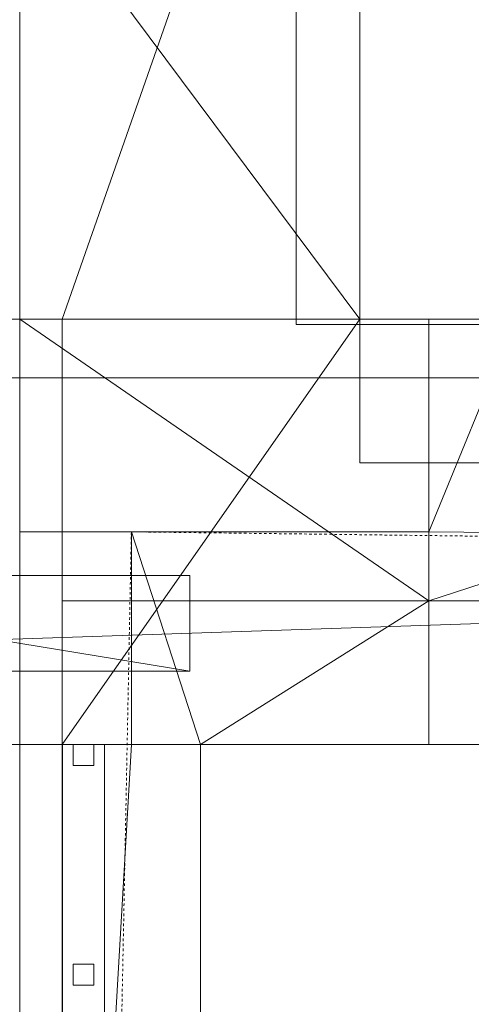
# Model space of a CAD drawing. Header units: inches. Extents: x 15 to 638, y -384 to 556.
# Tile 12 of 256: x 169 to 190, y -340 to -293. Entities that reach past the tile are written whole.
import ezdxf

# ---------------------------------------------------------------- set-up
doc = ezdxf.new("R2010")
doc.units = ezdxf.units.IN
doc.header["$MEASUREMENT"] = 0
doc.linetypes.add('Dash', pattern=[0.23622, 0.11811, -0.11811])
for name, color, linetype, lineweight in [('A-AREA', 32, 'Dash', 9), ('A-CLNG', 13, 'Continuous', 9), ('A-FLOR', 192, 'Continuous', 9), ('A-FLOR-HRAL', 11, 'Continuous', 9), ('A-ROOF', 132, 'Continuous', 9), ('A-WALL', 90, 'Continuous', 9)]:
    doc.layers.add(name, color=color, linetype=linetype, lineweight=lineweight)

# ---------------------------------------------------------------- blocks, each defined once
blk = doc.blocks.new('Railing - 25mm-3958464-_3D_')
at = {"layer": 'A-FLOR-HRAL'}
mesh = blk.add_polyface(dxfattribs=at)
corners = [(0.492, 0.492), (-0.492, 0.492), (-0.492, 0.492, 33.465), (0.492, 0.492, 33.465)]
mesh.append_faces([[corners[k] for k in face] for face in [(0, 1, 2, 3)]])
mesh = blk.add_polyface(dxfattribs=at)
corners = [(-0.492, 0.492), (-0.492, -0.492), (-0.492, -0.492, 33.465), (-0.492, 0.492, 33.465)]
mesh.append_faces([[corners[k] for k in face] for face in [(0, 1, 2, 3)]])
mesh = blk.add_polyface(dxfattribs=at)
corners = [(-0.492, 0.492, 33.465), (-0.492, -0.492, 33.465), (0.492, -0.492, 33.465), (0.492, 0.492, 33.465)]
mesh.append_faces([[corners[k] for k in face] for face in [(0, 1, 2, 3)]])
mesh = blk.add_polyface(dxfattribs=at)
corners = [(0.492, 0.492), (0.492, -0.492), (-0.492, -0.492), (-0.492, 0.492)]
mesh.append_faces([[corners[k] for k in face] for face in [(0, 1, 2, 3)]])
mesh = blk.add_polyface(dxfattribs=at)
corners = [(0.492, 0.492, 33.465), (0.492, -0.492, 33.465), (0.492, -0.492), (0.492, 0.492)]
mesh.append_faces([[corners[k] for k in face] for face in [(0, 1, 2, 3)]])
mesh = blk.add_polyface(dxfattribs=at)
corners = [(-0.492, -0.492), (0.492, -0.492), (0.492, -0.492, 33.465), (-0.492, -0.492, 33.465)]
mesh.append_faces([[corners[k] for k in face] for face in [(0, 1, 2, 3)]])
blk = doc.blocks.new('Railing - Railing-5510433-_3D_')
for p in [(171.75, -327.992, -0.068), (171.75, -338.327, -0.068)]:
    blk.add_blockref('Railing - 25mm-3958464-_3D_', p)
blk = doc.blocks.new('Top Rail Type - Top Rail_Internal_-5510588-_3D_')
at = {"layer": 'A-FLOR-HRAL'}
mesh = blk.add_polyface(dxfattribs=at)
corners = [(172.734, -327.5, 33.396), (170.766, -327.5, 33.396), (170.766, -327.5, 35.365), (172.734, -327.5, 35.365)]
mesh.append_faces([[corners[k] for k in face] for face in [(0, 1, 2, 3)]])
mesh = blk.add_polyface(dxfattribs=at)
corners = [(172.734, -327.5, 33.396), (172.734, -383.484, 33.396), (170.766, -383.484, 33.396), (170.766, -327.5, 33.396)]
mesh.append_faces([[corners[k] for k in face] for face in [(0, 1, 2, 3)]])
mesh = blk.add_polyface(dxfattribs=at)
corners = [(170.766, -327.5, 33.396), (170.766, -383.484, 33.396), (170.766, -383.484, 35.365), (170.766, -327.5, 35.365)]
mesh.append_faces([[corners[k] for k in face] for face in [(0, 1, 2, 3)]])
mesh = blk.add_polyface(dxfattribs=at)
corners = [(170.766, -327.5, 35.365), (170.766, -383.484, 35.365), (172.734, -383.484, 35.365), (172.734, -327.5, 35.365)]
mesh.append_faces([[corners[k] for k in face] for face in [(0, 1, 2, 3)]])
mesh = blk.add_polyface(dxfattribs=at)
corners = [(172.734, -327.5, 35.365), (172.734, -383.484, 35.365), (172.734, -383.484, 33.396), (172.734, -327.5, 33.396)]
mesh.append_faces([[corners[k] for k in face] for face in [(0, 1, 2, 3)]])

msp = doc.modelspace()

# ---------------------------------------------------------------- linework, layer by layer
at = {"layer": 'A-AREA'}
for p, q in [((174, -317.5), (172.734, -381.516)), ((434.75, -320.75), (174, -317.5))]:
    msp.add_line(p, q, dxfattribs=at)

# ---------------------------------------------------------------- block references
at = {"layer": 'A-FLOR-HRAL'}
for name in ['Top Rail Type - Top Rail_Internal_-5510588-_3D_', 'Railing - Railing-5510433-_3D_']:
    msp.add_blockref(name, (0, 0), dxfattribs=at)

# ---------------------------------------------------------------- meshes
at = {"layer": 'A-CLNG'}
mesh = msp.add_polyface(dxfattribs=at)
corners = [(614.75, -43.57, 149.5), (177, -43.57, 149.5), (177, -168, 149.5), (181.75, -168, 149.5), (181.75, -307.75, 149.5), (614.75, -307.75, 149.5)]
mesh.append_faces([[corners[k] for k in face] for face in [(5, 3, 4)]], dxfattribs={"vtx0": -1})
mesh.append_faces([[corners[k] for k in face] for face in [(3, 5, 0, 1)]], dxfattribs={"vtx0": -1, "vtx3": -1})
mesh.append_faces([[corners[k] for k in face] for face in [(2, 3, 1)]], dxfattribs={"vtx1": -1})
mesh = msp.add_polyface(dxfattribs=at)
corners = [(614.75, -43.57, 149), (614.75, -307.75, 149), (181.75, -307.75, 149), (181.75, -168, 149), (177, -168, 149), (177, -43.57, 149)]
mesh.append_faces([[corners[k] for k in face] for face in [(3, 1, 2)]], dxfattribs={"vtx0": -1})
mesh.append_faces([[corners[k] for k in face] for face in [(0, 1, 3, 5)]], dxfattribs={"vtx1": -1, "vtx2": -1})
mesh.append_faces([[corners[k] for k in face] for face in [(3, 4, 5)]], dxfattribs={"vtx2": -1})
mesh = msp.add_polyface(dxfattribs=at)
corners = [(181.75, -168, 149.5), (181.75, -168, 149), (181.75, -307.75, 149), (181.75, -307.75, 149.5)]
mesh.append_faces([[corners[k] for k in face] for face in [(0, 1, 2, 3)]])
mesh = msp.add_polyface(dxfattribs=at)
corners = [(33.492, -286.05, 74.5), (33.492, -369.125, 74.5), (168.75, -369.125, 74.5), (168.75, -286.05, 74.5), (46.742, -322.588, 74.5), (56.742, -322.588, 74.5), (56.742, -332.588, 74.5), (46.742, -332.588, 74.5), (145.492, -322.588, 74.5), (155.492, -322.588, 74.5), (155.492, -332.588, 74.5), (145.492, -332.588, 74.5)]
mesh.append_faces([[corners[k] for k in face] for face in [(3, 9, 10, 2), (8, 5, 6, 11), (2, 10, 11, 1)]], dxfattribs={"vtx0": -1, "vtx2": -1})
mesh.append_faces([[corners[k] for k in face] for face in [(0, 4, 5, 8)]], dxfattribs={"vtx0": -1, "vtx2": -1, "vtx3": -1})
mesh.append_faces([[corners[k] for k in face] for face in [(6, 7, 1, 11)]], dxfattribs={"vtx1": -1, "vtx2": -1, "vtx3": -1})
mesh.append_faces([[corners[k] for k in face] for face in [(7, 4, 0, 1), (8, 9, 3, 0)]], dxfattribs={"vtx1": -1, "vtx3": -1})
mesh = msp.add_polyface(dxfattribs=at)
corners = [(33.492, -369.125, 74), (33.492, -286.05, 74), (168.75, -286.05, 74), (168.75, -369.125, 74), (56.742, -322.588, 74), (46.742, -322.588, 74), (46.742, -332.588, 74), (56.742, -332.588, 74), (155.492, -322.588, 74), (145.492, -322.588, 74), (145.492, -332.588, 74), (155.492, -332.588, 74)]
mesh.append_faces([[corners[k] for k in face] for face in [(3, 11, 8, 2), (2, 8, 9, 1)]], dxfattribs={"vtx0": -1, "vtx2": -1})
mesh.append_faces([[corners[k] for k in face] for face in [(0, 6, 7, 10)]], dxfattribs={"vtx0": -1, "vtx2": -1, "vtx3": -1})
mesh.append_faces([[corners[k] for k in face] for face in [(4, 5, 1, 9)]], dxfattribs={"vtx1": -1, "vtx2": -1, "vtx3": -1})
mesh.append_faces([[corners[k] for k in face] for face in [(5, 6, 0, 1), (10, 11, 3, 0), (9, 10, 7, 4)]], dxfattribs={"vtx1": -1, "vtx3": -1})
mesh = msp.add_polyface(dxfattribs=at)
corners = [(168.75, -369.125, 74.5), (168.75, -369.125, 74), (168.75, -286.05, 74), (168.75, -286.05, 74.5)]
mesh.append_faces([[corners[k] for k in face] for face in [(0, 1, 2, 3)]])
mesh = msp.add_polyface(dxfattribs=at)
corners = [(181.75, -307.75, 149.5), (181.75, -307.75, 149), (614.75, -307.75, 149), (614.75, -307.75, 149.5)]
mesh.append_faces([[corners[k] for k in face] for face in [(0, 1, 2, 3)]])
at = {"layer": 'A-FLOR'}
mesh = msp.add_polyface(dxfattribs=at)
corners = [(34.992, -40.32, -2), (35.992, -40.32, -2), (35.992, 270, -2), (33.992, 270, -2), (33.992, 351, -2), (31.992, 351, -2), (31.992, 443, -2), (171.25, 443, -2), (171.25, 444, -2), (478.25, 444, -2), (478.25, 445.5, -2), (612, 445.5, -2), (612, 273.5, -2), (610, 273.5, -2), (610, -38.57, -2), (614.75, -38.57, -2), (614.75, -307.5, -2), (528, -307.5, -2), (528, -314.25, -2), (184.75, -314.25, -2), (184.75, -279.55, -2), (109.75, -279.55, -2), (109.75, -229.75, -2), (132.5, -229.75, -2), (132.5, -176.25, -2), (34.992, -176.25, -2)]
mesh.append_faces([[corners[k] for k in face] for face in [(14, 17, 24)]], dxfattribs={"vtx0": -1, "vtx1": -1, "vtx2": -1})
mesh.append_faces([[corners[k] for k in face] for face in [(20, 23, 24, 17)]], dxfattribs={"vtx0": -1, "vtx2": -1, "vtx3": -1})
mesh.append_faces([[corners[k] for k in face] for face in [(19, 20, 17, 18)]], dxfattribs={"vtx1": -1})
mesh.append_faces([[corners[k] for k in face] for face in [(1, 2, 14, 24), (13, 14, 2, 7)]], dxfattribs={"vtx1": -1, "vtx2": -1, "vtx3": -1})
mesh.append_faces([[corners[k] for k in face] for face in [(25, 0, 1, 24), (21, 22, 23, 20), (9, 10, 11)]], dxfattribs={"vtx2": -1})
mesh.append_faces([[corners[k] for k in face] for face in [(2, 3, 4, 7), (7, 8, 9, 13), (11, 12, 13, 9)]], dxfattribs={"vtx2": -1, "vtx3": -1})
mesh.append_faces([[corners[k] for k in face] for face in [(4, 5, 6, 7), (14, 15, 16, 17)]], dxfattribs={"vtx3": -1})
mesh = msp.add_polyface(dxfattribs=at)
corners = [(34.992, -40.32), (34.992, -176.25), (132.5, -176.25), (132.5, -229.75), (109.75, -229.75), (109.75, -279.55), (184.75, -279.55), (184.75, -314.25), (528, -314.25), (528, -307.5), (614.75, -307.5), (614.75, -38.57), (610, -38.57), (610, 273.5), (612, 273.5), (612, 445.5), (478.25, 445.5), (478.25, 444), (171.25, 444), (171.25, 443), (31.992, 443), (31.992, 351), (33.992, 351), (33.992, 270), (35.992, 270), (35.992, -40.32)]
mesh.append_faces([[corners[k] for k in face] for face in [(9, 6, 7, 8)]], dxfattribs={"vtx0": -1})
mesh.append_faces([[corners[k] for k in face] for face in [(3, 6, 2)]], dxfattribs={"vtx0": -1, "vtx1": -1})
mesh.append_faces([[corners[k] for k in face] for face in [(2, 6, 9, 12)]], dxfattribs={"vtx0": -1, "vtx1": -1, "vtx2": -1, "vtx3": -1})
mesh.append_faces([[corners[k] for k in face] for face in [(24, 12, 13, 19), (12, 24, 25, 2)]], dxfattribs={"vtx0": -1, "vtx2": -1, "vtx3": -1})
mesh.append_faces([[corners[k] for k in face] for face in [(16, 17, 15)]], dxfattribs={"vtx1": -1})
mesh.append_faces([[corners[k] for k in face] for face in [(10, 11, 12, 9), (20, 21, 22, 19)]], dxfattribs={"vtx2": -1})
mesh.append_faces([[corners[k] for k in face] for face in [(13, 14, 15, 17), (17, 18, 19, 13), (22, 23, 24, 19)]], dxfattribs={"vtx2": -1, "vtx3": -1})
mesh.append_faces([[corners[k] for k in face] for face in [(3, 4, 5, 6), (25, 0, 1, 2)]], dxfattribs={"vtx3": -1})
mesh = msp.add_polyface(dxfattribs=at)
corners = [(184.75, -314.25, -2), (184.75, -314.25), (184.75, -279.55), (184.75, -279.55, -2)]
mesh.append_faces([[corners[k] for k in face] for face in [(0, 1, 2, 3)]])
mesh = msp.add_polyface(dxfattribs=at)
corners = [(168.75, -286.05), (168.75, -324.05), (144.75, -324.05), (144.75, -286.05)]
mesh.append_faces([[corners[k] for k in face] for face in [(0, 1, 2, 3)]])
mesh = msp.add_polyface(dxfattribs=at)
corners = [(144.75, -324.05, 2), (168.75, -324.05, 2), (168.75, -286.05, 2), (144.75, -286.05, 2)]
mesh.append_faces([[corners[k] for k in face] for face in [(0, 1, 2, 3)]])
mesh = msp.add_polyface(dxfattribs=at)
corners = [(168.75, -286.05), (168.75, -286.05, 2), (168.75, -324.05, 2), (168.75, -324.05)]
mesh.append_faces([[corners[k] for k in face] for face in [(0, 1, 2, 3)]])
mesh = msp.add_polyface(dxfattribs=at)
corners = [(528, -314.25, -2), (528, -314.25), (184.75, -314.25), (184.75, -314.25, -2)]
mesh.append_faces([[corners[k] for k in face] for face in [(0, 1, 2, 3)]])
mesh = msp.add_polyface(dxfattribs=at)
corners = [(170.75, -320.75, -2.005), (434.75, -320.75, -20.002), (434.75, -383.5, -20.002), (170.75, -383.5, -2.005)]
mesh.append_faces([[corners[k] for k in face] for face in [(0, 1, 2, 3)]])
mesh = msp.add_polyface(dxfattribs=at)
corners = [(434.75, -383.5, -17.998), (434.75, -320.75, -17.998), (170.75, -320.75), (170.75, -383.5)]
mesh.append_faces([[corners[k] for k in face] for face in [(0, 1, 2, 3)]])
mesh = msp.add_polyface(dxfattribs=at)
corners = [(170.75, -383.5, -2.005), (170.75, -383.5), (170.75, -320.75), (170.75, -320.75, -2.005)]
mesh.append_faces([[corners[k] for k in face] for face in [(0, 1, 2, 3)]])
mesh = msp.add_polyface(dxfattribs=at)
corners = [(170.75, -320.75, -2.005), (170.75, -320.75), (434.75, -320.75, -17.998), (434.75, -320.75, -20.002)]
mesh.append_faces([[corners[k] for k in face] for face in [(0, 1, 2, 3)]])
mesh = msp.add_polyface(dxfattribs=at)
corners = [(168.75, -324.05), (168.75, -324.05, 2), (144.75, -324.05, 2), (144.75, -324.05)]
mesh.append_faces([[corners[k] for k in face] for face in [(0, 1, 2, 3)]])
at = {"layer": 'A-ROOF'}
mesh = msp.add_polyface(dxfattribs=at)
corners = [(619.25, -37.07, 149), (619.25, -310.25, 149), (29.492, -310.25, 149), (29.492, -37.07, 149)]
mesh.append_faces([[corners[k] for k in face] for face in [(0, 1, 2, 3)]])
mesh = msp.add_polyface(dxfattribs=at)
corners = [(29.492, -37.07, 157), (29.492, -310.25, 157), (619.25, -310.25, 157), (619.25, -37.07, 157)]
mesh.append_faces([[corners[k] for k in face] for face in [(0, 1, 2, 3)]])
mesh = msp.add_polyface(dxfattribs=at)
corners = [(29.492, -310.25, 157), (29.492, -310.25, 149), (619.25, -310.25, 149), (619.25, -310.25, 157)]
mesh.append_faces([[corners[k] for k in face] for face in [(0, 1, 2, 3)]])
at = {"layer": 'A-WALL'}
mesh = msp.add_polyface(dxfattribs=at)
corners = [(168.75, -307.5), (168.75, -307.5, 1.25), (168.75, -307.5, 132), (168.75, -307.5, 149), (168.75, -286.05, 149), (168.75, -279.55, 149), (168.75, -279.55, 132), (168.75, -279.55, 131), (168.75, -267.5, 131), (168.75, -267.5)]
mesh.append_faces([[corners[k] for k in face] for face in [(4, 2, 3), (1, 9, 0)]], dxfattribs={"vtx0": -1})
mesh.append_faces([[corners[k] for k in face] for face in [(2, 6, 7, 1)]], dxfattribs={"vtx0": -1, "vtx2": -1})
mesh.append_faces([[corners[k] for k in face] for face in [(7, 8, 9, 1), (4, 5, 6, 2)]], dxfattribs={"vtx2": -1, "vtx3": -1})
mesh = msp.add_polyface(dxfattribs=at)
corners = [(184.75, -267.5), (184.75, -307.5), (170.75, -307.5), (168.75, -307.5), (168.75, -267.5)]
mesh.append_faces([[corners[k] for k in face] for face in [(0, 1, 2)]], dxfattribs={"vtx2": -1})
mesh.append_faces([[corners[k] for k in face] for face in [(2, 3, 4, 0)]], dxfattribs={"vtx3": -1})
mesh = msp.add_polyface(dxfattribs=at)
corners = [(184.75, -307.5, 149), (184.75, -307.5), (184.75, -267.5), (184.75, -267.5, 131), (184.75, -279.55, 131), (184.75, -279.55, 149)]
mesh.append_faces([[corners[k] for k in face] for face in [(0, 4, 5)]], dxfattribs={"vtx0": -1})
mesh.append_faces([[corners[k] for k in face] for face in [(4, 0, 1, 2)]], dxfattribs={"vtx0": -1, "vtx3": -1})
mesh.append_faces([[corners[k] for k in face] for face in [(3, 4, 2)]], dxfattribs={"vtx1": -1})
mesh = msp.add_polyface(dxfattribs=at)
corners = [(184.75, -307.5, 149), (184.75, -279.55, 149), (168.75, -279.55, 149), (168.75, -286.05, 149), (168.75, -307.5, 149)]
mesh.append_faces([[corners[k] for k in face] for face in [(3, 0, 1, 2)]], dxfattribs={"vtx0": -1})
mesh.append_faces([[corners[k] for k in face] for face in [(3, 4, 0)]], dxfattribs={"vtx2": -1})
mesh = msp.add_polyface(dxfattribs=at)
corners = [(20.492, -307.5, 132), (20.492, -307.5, 170), (32.492, -307.5, 170), (617.75, -307.5, 170), (629.75, -307.5, 170), (629.75, -307.5, 132), (617.75, -307.5, 132), (614.75, -307.5, 132), (528, -307.5, 132), (32.492, -307.5, 132)]
mesh.append_faces([[corners[k] for k in face] for face in [(2, 0, 1)]], dxfattribs={"vtx0": -1})
mesh.append_faces([[corners[k] for k in face] for face in [(8, 2, 3)]], dxfattribs={"vtx0": -1, "vtx2": -1})
mesh.append_faces([[corners[k] for k in face] for face in [(3, 6, 7, 8)]], dxfattribs={"vtx0": -1, "vtx3": -1})
mesh.append_faces([[corners[k] for k in face] for face in [(5, 6, 3, 4)]], dxfattribs={"vtx1": -1})
mesh.append_faces([[corners[k] for k in face] for face in [(9, 0, 2, 8)]], dxfattribs={"vtx1": -1, "vtx2": -1})
mesh = msp.add_polyface(dxfattribs=at)
corners = [(629.75, -327.5, 132), (614.75, -327.5, 132), (20.492, -327.5, 132), (20.492, -307.5, 132), (32.492, -307.5, 132), (528, -307.5, 132), (614.75, -307.5, 132), (617.75, -307.5, 132), (629.75, -307.5, 132)]
mesh.append_faces([[corners[k] for k in face] for face in [(5, 1, 2, 4)]], dxfattribs={"vtx0": -1, "vtx2": -1})
mesh.append_faces([[corners[k] for k in face] for face in [(1, 5, 6, 7)]], dxfattribs={"vtx0": -1, "vtx3": -1})
mesh.append_faces([[corners[k] for k in face] for face in [(0, 1, 7, 8), (3, 4, 2)]], dxfattribs={"vtx1": -1})
mesh = msp.add_polyface(dxfattribs=at)
corners = [(20.492, -327.5, 170), (629.75, -327.5, 170), (629.75, -307.5, 170), (617.75, -307.5, 170), (32.492, -307.5, 170), (20.492, -307.5, 170)]
mesh.append_faces([[corners[k] for k in face] for face in [(3, 0, 1, 2), (0, 3, 4, 5)]], dxfattribs={"vtx0": -1})
mesh = msp.add_polyface(dxfattribs=at)
corners = [(188, -307.5, 132), (188, -307.5), (184.75, -307.5), (170.75, -307.5), (170.75, -307.5, 1.25), (168.75, -307.5, 1.25), (168.75, -307.5, 132)]
mesh.append_faces([[corners[k] for k in face] for face in [(6, 0, 4, 5), (3, 4, 2)]], dxfattribs={"vtx1": -1})
mesh.append_faces([[corners[k] for k in face] for face in [(0, 1, 2, 4)]], dxfattribs={"vtx2": -1, "vtx3": -1})
mesh = msp.add_polyface(dxfattribs=at)
corners = [(188, -307.5, 132), (168.75, -307.5, 132), (168.75, -327.5, 132), (188, -327.5, 132), (188, -320.75, 132), (188, -307.75, 132)]
mesh.append_faces([[corners[k] for k in face] for face in [(5, 0, 1, 4), (2, 3, 4, 1)]], dxfattribs={"vtx2": -1})
mesh = msp.add_polyface(dxfattribs=at)
corners = [(168.75, -307.5, 1.25), (170.75, -307.5, 1.25), (170.75, -327.5, 1.25), (168.75, -327.5, 1.25)]
mesh.append_faces([[corners[k] for k in face] for face in [(0, 1, 2, 3)]])
mesh = msp.add_polyface(dxfattribs=at)
corners = [(168.75, -307.5, 1.25), (168.75, -327.5, 1.25), (168.75, -327.5, 132), (168.75, -307.5, 132)]
mesh.append_faces([[corners[k] for k in face] for face in [(3, 0, 1, 2)]])
mesh = msp.add_polyface(dxfattribs=at)
corners = [(184.75, -307.5, 149), (168.75, -307.5, 149), (168.75, -307.5, 132), (168.75, -307.5, 1.25), (168.75, -307.5), (170.75, -307.5), (184.75, -307.5)]
mesh.append_faces([[corners[k] for k in face] for face in [(2, 6, 0, 1)]], dxfattribs={"vtx0": -1})
mesh.append_faces([[corners[k] for k in face] for face in [(6, 2, 3)]], dxfattribs={"vtx0": -1, "vtx2": -1})
mesh.append_faces([[corners[k] for k in face] for face in [(5, 6, 3, 4)]], dxfattribs={"vtx1": -1})
mesh = msp.add_polyface(dxfattribs=at)
corners = [(170.75, -307.5), (184.75, -307.5), (188, -307.5), (188, -327.5), (170.75, -327.5)]
mesh.append_faces([[corners[k] for k in face] for face in [(1, 4, 0)]], dxfattribs={"vtx0": -1})
mesh.append_faces([[corners[k] for k in face] for face in [(3, 4, 1, 2)]], dxfattribs={"vtx1": -1})
mesh = msp.add_polyface(dxfattribs=at)
corners = [(170.75, -307.5, 1.25), (170.75, -307.5), (170.75, -327.5), (170.75, -327.5, 1.25)]
mesh.append_faces([[corners[k] for k in face] for face in [(0, 1, 2, 3)]])
mesh = msp.add_polyface(dxfattribs=at)
corners = [(188, -307.5, 132), (188, -307.75, 132), (188, -320.75, 132), (188, -327.5, 132), (188, -327.5), (188, -307.5)]
mesh.append_faces([[corners[k] for k in face] for face in [(5, 0, 1, 2), (2, 3, 4, 5)]], dxfattribs={"vtx3": -1})
mesh = msp.add_polyface(dxfattribs=at)
corners = [(192, -307.75, -16), (188, -307.75, -16), (188, -307.75, 132), (192, -307.75, 132), (192, -307.75, 130), (192, -307.75, 84), (191.986, -307.75, 84), (191.986, -307.75), (192, -307.75)]
mesh.append_faces([[corners[k] for k in face] for face in [(6, 4, 5)]], dxfattribs={"vtx0": -1})
mesh.append_faces([[corners[k] for k in face] for face in [(2, 6, 1)]], dxfattribs={"vtx0": -1, "vtx1": -1})
mesh.append_faces([[corners[k] for k in face] for face in [(1, 6, 7, 0)]], dxfattribs={"vtx0": -1, "vtx2": -1})
mesh.append_faces([[corners[k] for k in face] for face in [(8, 0, 7)]], dxfattribs={"vtx1": -1})
mesh.append_faces([[corners[k] for k in face] for face in [(2, 3, 4, 6)]], dxfattribs={"vtx2": -1, "vtx3": -1})
mesh = msp.add_polyface(dxfattribs=at)
corners = [(188, -307.75, -16), (192, -307.75, -16), (192, -320.75, -16), (188, -320.75, -16), (188, -317.5, -16)]
mesh.append_faces([[corners[k] for k in face] for face in [(0, 1, 4)]], dxfattribs={"vtx1": -1})
mesh.append_faces([[corners[k] for k in face] for face in [(2, 3, 4, 1)]], dxfattribs={"vtx2": -1})
mesh = msp.add_polyface(dxfattribs=at)
corners = [(188, -307.75, -16), (188, -317.5, -16), (188, -320.75, -16), (188, -320.75, 132), (188, -307.75, 132)]
mesh.append_faces([[corners[k] for k in face] for face in [(4, 0, 1)]], dxfattribs={"vtx2": -1})
mesh.append_faces([[corners[k] for k in face] for face in [(1, 2, 3, 4)]], dxfattribs={"vtx3": -1})
mesh = msp.add_polyface(dxfattribs=at)
corners = [(188, -307.75, 132), (188, -320.75, 132), (192, -320.75, 132), (192, -307.75, 132)]
mesh.append_faces([[corners[k] for k in face] for face in [(0, 1, 2, 3)]])
mesh = msp.add_polyface(dxfattribs=at)
corners = [(188, -307.75, -16), (188, -307.75), (227.986, -307.75), (528, -307.75), (528, -307.75, -16)]
mesh.append_faces([[corners[k] for k in face] for face in [(3, 4, 2)]], dxfattribs={"vtx1": -1})
mesh.append_faces([[corners[k] for k in face] for face in [(0, 1, 2, 4)]], dxfattribs={"vtx2": -1})
mesh = msp.add_polyface(dxfattribs=at)
corners = [(528, -320.75, -16), (188, -320.75, -16), (188, -317.5, -16), (188, -307.75, -16), (528, -307.75, -16)]
mesh.append_faces([[corners[k] for k in face] for face in [(0, 1, 2)]], dxfattribs={"vtx2": -1})
mesh.append_faces([[corners[k] for k in face] for face in [(2, 3, 4, 0)]], dxfattribs={"vtx3": -1})
mesh = msp.add_polyface(dxfattribs=at)
corners = [(188, -320.75), (528, -320.75), (528, -307.75), (227.986, -307.75), (188, -307.75)]
mesh.append_faces([[corners[k] for k in face] for face in [(3, 0, 1, 2)]], dxfattribs={"vtx0": -1})
mesh.append_faces([[corners[k] for k in face] for face in [(3, 4, 0)]], dxfattribs={"vtx2": -1})
mesh = msp.add_polyface(dxfattribs=at)
corners = [(188, -320.75, -16), (188, -320.75), (188, -307.75), (188, -307.75, -16), (188, -317.5, -16)]
mesh.append_faces([[corners[k] for k in face] for face in [(0, 1, 4)]], dxfattribs={"vtx1": -1})
mesh.append_faces([[corners[k] for k in face] for face in [(2, 3, 4, 1)]], dxfattribs={"vtx2": -1})
mesh = msp.add_polyface(dxfattribs=at)
corners = [(174, -317.5, -16), (174, -317.5), (170.75, -317.5), (170.75, -317.5, 1.25), (168.75, -317.5, 1.25), (168.75, -317.5, 2), (188, -317.5, 2), (188, -317.5, -16)]
mesh.append_faces([[corners[k] for k in face] for face in [(3, 6, 1, 2)]], dxfattribs={"vtx0": -1, "vtx1": -1})
mesh.append_faces([[corners[k] for k in face] for face in [(7, 0, 1, 6)]], dxfattribs={"vtx2": -1})
mesh.append_faces([[corners[k] for k in face] for face in [(3, 4, 5, 6)]], dxfattribs={"vtx3": -1})
mesh = msp.add_polyface(dxfattribs=at)
corners = [(188, -327.5, 2), (188, -317.5, 2), (168.75, -317.5, 2), (168.75, -327.5, 2)]
mesh.append_faces([[corners[k] for k in face] for face in [(0, 1, 2, 3)]])
mesh = msp.add_polyface(dxfattribs=at)
corners = [(168.75, -317.5, 1.25), (170.75, -317.5, 1.25), (170.75, -327.5, 1.25), (168.75, -327.5, 1.25)]
mesh.append_faces([[corners[k] for k in face] for face in [(0, 1, 2, 3)]])
mesh = msp.add_polyface(dxfattribs=at)
corners = [(168.75, -327.5, 1.25), (168.75, -327.5, 2), (168.75, -317.5, 2), (168.75, -317.5, 1.25)]
mesh.append_faces([[corners[k] for k in face] for face in [(2, 3, 0, 1)]])
mesh = msp.add_polyface(dxfattribs=at)
corners = [(170.75, -317.5), (174, -317.5), (174, -327.5), (170.75, -327.5)]
mesh.append_faces([[corners[k] for k in face] for face in [(0, 1, 2, 3)]])
mesh = msp.add_polyface(dxfattribs=at)
corners = [(170.75, -327.5), (170.75, -327.5, 1.25), (170.75, -317.5, 1.25), (170.75, -317.5)]
mesh.append_faces([[corners[k] for k in face] for face in [(1, 2, 3, 0)]])
mesh = msp.add_polyface(dxfattribs=at)
corners = [(188, -327.5, -16), (177.25, -327.5, -16), (174, -327.5, -16), (174, -317.5, -16), (188, -317.5, -16), (188, -320.75, -16)]
mesh.append_faces([[corners[k] for k in face] for face in [(0, 1, 5)]], dxfattribs={"vtx1": -1})
mesh.append_faces([[corners[k] for k in face] for face in [(1, 2, 3)]], dxfattribs={"vtx2": -1})
mesh.append_faces([[corners[k] for k in face] for face in [(3, 4, 5, 1)]], dxfattribs={"vtx2": -1, "vtx3": -1})
mesh = msp.add_polyface(dxfattribs=at)
corners = [(174, -327.5), (174, -317.5), (174, -317.5, -16), (174, -327.5, -16)]
mesh.append_faces([[corners[k] for k in face] for face in [(0, 1, 2, 3)]])
mesh = msp.add_polyface(dxfattribs=at)
corners = [(188, -327.5, -16), (188, -320.75, -16), (188, -317.5, -16), (188, -317.5, 2), (188, -327.5, 2)]
mesh.append_faces([[corners[k] for k in face] for face in [(4, 0, 1)]], dxfattribs={"vtx2": -1})
mesh.append_faces([[corners[k] for k in face] for face in [(1, 2, 3, 4)]], dxfattribs={"vtx3": -1})
mesh = msp.add_polyface(dxfattribs=at)
corners = [(176.75, -319.55, -16), (149.25, -319.55, -16), (144.75, -319.55, -16), (144.75, -319.55), (149.25, -319.55), (176.75, -319.55)]
mesh.append_faces([[corners[k] for k in face] for face in [(5, 0, 1, 4), (2, 3, 4, 1)]], dxfattribs={"vtx2": -1})
mesh = msp.add_polyface(dxfattribs=at)
corners = [(144.75, -319.55, -16), (149.25, -319.55, -16), (176.75, -319.55, -16), (176.75, -324.05, -16), (144.75, -324.05, -16)]
mesh.append_faces([[corners[k] for k in face] for face in [(1, 4, 0)]], dxfattribs={"vtx0": -1})
mesh.append_faces([[corners[k] for k in face] for face in [(3, 4, 1, 2)]], dxfattribs={"vtx1": -1})
mesh = msp.add_polyface(dxfattribs=at)
corners = [(176.75, -319.55), (149.25, -319.55), (144.75, -319.55), (144.75, -324.05), (176.75, -324.05)]
mesh.append_faces([[corners[k] for k in face] for face in [(1, 4, 0)]], dxfattribs={"vtx0": -1})
mesh.append_faces([[corners[k] for k in face] for face in [(3, 4, 1, 2)]], dxfattribs={"vtx1": -1})
mesh = msp.add_polyface(dxfattribs=at)
corners = [(176.75, -319.55), (176.75, -324.05), (176.75, -324.05, -16), (176.75, -319.55, -16)]
mesh.append_faces([[corners[k] for k in face] for face in [(0, 1, 2, 3)]])
mesh = msp.add_polyface(dxfattribs=at)
corners = [(188, -320.75, -16), (192, -320.75, -16), (192, -320.75), (191.986, -320.75), (191.986, -320.75, 84), (192, -320.75, 84), (192, -320.75, 130), (192, -320.75, 132), (188, -320.75, 132)]
mesh.append_faces([[corners[k] for k in face] for face in [(6, 4, 5)]], dxfattribs={"vtx0": -1})
mesh.append_faces([[corners[k] for k in face] for face in [(4, 6, 8, 0)]], dxfattribs={"vtx0": -1, "vtx1": -1, "vtx3": -1})
mesh.append_faces([[corners[k] for k in face] for face in [(2, 3, 1)]], dxfattribs={"vtx1": -1})
mesh.append_faces([[corners[k] for k in face] for face in [(3, 4, 0, 1)]], dxfattribs={"vtx1": -1, "vtx3": -1})
mesh.append_faces([[corners[k] for k in face] for face in [(6, 7, 8)]], dxfattribs={"vtx2": -1})
mesh = msp.add_polyface(dxfattribs=at)
corners = [(528, -320.75, -16), (528, -320.75), (188, -320.75), (188, -320.75, -16)]
mesh.append_faces([[corners[k] for k in face] for face in [(0, 1, 2, 3)]])
mesh = msp.add_polyface(dxfattribs=at)
corners = [(176.75, -324.05), (144.75, -324.05), (144.75, -324.05, -16), (176.75, -324.05, -16)]
mesh.append_faces([[corners[k] for k in face] for face in [(0, 1, 2, 3)]])
mesh = msp.add_polyface(dxfattribs=at)
corners = [(20.492, -327.5, 132), (614.75, -327.5, 132), (629.75, -327.5, 132), (629.75, -327.5, 170), (20.492, -327.5, 170)]
mesh.append_faces([[corners[k] for k in face] for face in [(4, 0, 1)]], dxfattribs={"vtx2": -1})
mesh.append_faces([[corners[k] for k in face] for face in [(1, 2, 3, 4)]], dxfattribs={"vtx3": -1})
mesh = msp.add_polyface(dxfattribs=at)
corners = [(188, -327.5), (188, -327.5, 132), (168.75, -327.5, 132), (168.75, -327.5, 1.25), (170.75, -327.5, 1.25), (170.75, -327.5)]
mesh.append_faces([[corners[k] for k in face] for face in [(0, 1, 4, 5)]], dxfattribs={"vtx1": -1})
mesh.append_faces([[corners[k] for k in face] for face in [(2, 3, 4, 1)]], dxfattribs={"vtx2": -1})
mesh = msp.add_polyface(dxfattribs=at)
corners = [(174, -327.5, -16), (177.25, -327.5, -16), (188, -327.5, -16), (188, -327.5, 2), (168.75, -327.5, 2), (168.75, -327.5, 1.25), (170.75, -327.5, 1.25), (170.75, -327.5), (174, -327.5)]
mesh.append_faces([[corners[k] for k in face] for face in [(3, 1, 2)]], dxfattribs={"vtx0": -1})
mesh.append_faces([[corners[k] for k in face] for face in [(1, 3, 8, 0)]], dxfattribs={"vtx0": -1, "vtx1": -1})
mesh.append_faces([[corners[k] for k in face] for face in [(4, 5, 6, 3)]], dxfattribs={"vtx2": -1})
mesh.append_faces([[corners[k] for k in face] for face in [(6, 7, 8, 3)]], dxfattribs={"vtx2": -1, "vtx3": -1})
mesh = msp.add_polyface(dxfattribs=at)
corners = [(170.75, -327.5, 1.25), (170.75, -327.5), (170.75, -327.5, -16), (170.75, -383.5, -16), (170.75, -383.5, 1.25)]
mesh.append_faces([[corners[k] for k in face] for face in [(1, 4, 0)]], dxfattribs={"vtx0": -1})
mesh.append_faces([[corners[k] for k in face] for face in [(3, 4, 1, 2)]], dxfattribs={"vtx1": -1})
mesh = msp.add_polyface(dxfattribs=at)
corners = [(170.75, -383.5, -16), (170.75, -327.5, -16), (174, -327.5, -16), (177.25, -327.5, -16), (177.25, -383.5, -16)]
mesh.append_faces([[corners[k] for k in face] for face in [(0, 1, 2)]], dxfattribs={"vtx2": -1})
mesh.append_faces([[corners[k] for k in face] for face in [(2, 3, 4, 0)]], dxfattribs={"vtx3": -1})
mesh = msp.add_polyface(dxfattribs=at)
corners = [(170.75, -383.5, 1.25), (177.25, -383.5, 1.25), (177.25, -327.5, 1.25), (170.75, -327.5, 1.25)]
mesh.append_faces([[corners[k] for k in face] for face in [(0, 1, 2, 3)]])
mesh = msp.add_polyface(dxfattribs=at)
corners = [(170.75, -327.5, 1.25), (177.25, -327.5, 1.25), (177.25, -327.5, -16), (174, -327.5, -16), (170.75, -327.5, -16), (170.75, -327.5)]
mesh.append_faces([[corners[k] for k in face] for face in [(3, 4, 5), (1, 2, 3)]], dxfattribs={"vtx2": -1})
mesh.append_faces([[corners[k] for k in face] for face in [(5, 0, 1, 3)]], dxfattribs={"vtx2": -1, "vtx3": -1})
mesh = msp.add_polyface(dxfattribs=at)
corners = [(177.25, -327.5, 1.25), (177.25, -383.5, 1.25), (177.25, -383.5, -16), (177.25, -327.5, -16)]
mesh.append_faces([[corners[k] for k in face] for face in [(0, 1, 2, 3)]])

doc.saveas('drawing.dxf')
